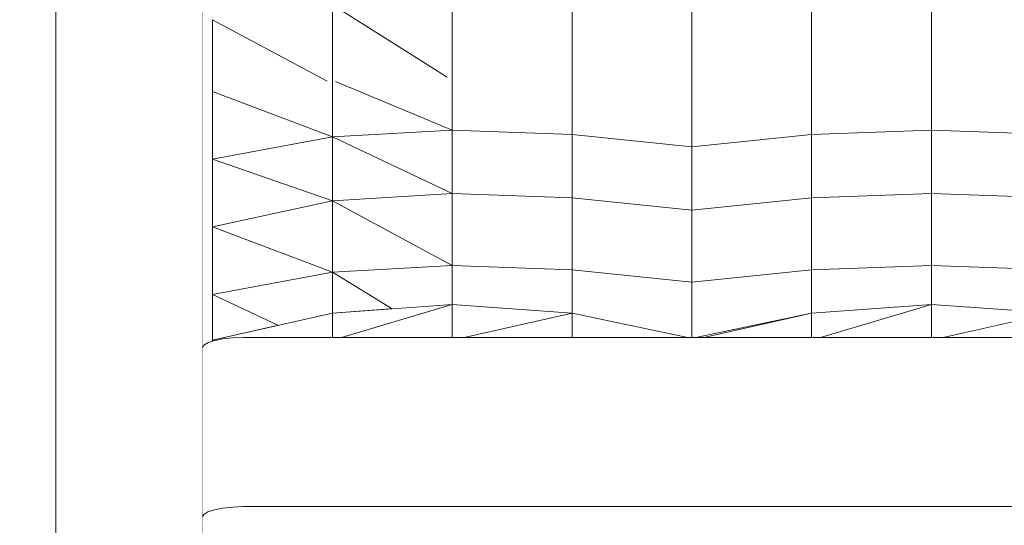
# Model space of a CAD drawing. Header units: millimetres. Extents: x -30280 to 100171, y -17460 to 4378.
# Tile 211 of 256: x 75495 to 75877, y -9442 to -9246. Entities that reach past the tile are written whole.
import ezdxf

# ---------------------------------------------------------------- set-up
doc = ezdxf.new("R2010")
doc.units = ezdxf.units.MM
doc.header["$MEASUREMENT"] = 0
doc.linetypes.add('Wipeout_Contour', pattern=[1000, 0, -1000])
doc.layers.add('Nuevo_09_EI_Mobiliari general', color=7, linetype='Continuous')
doc.layers.add('Nuevo_Ventanas Archicad', color=7, linetype='Continuous')
doc.layers.add('Nuevo_09_EI_Mobiliari general_Pluma_Nº__1', color=7, linetype='Continuous', lineweight=5)
doc.layers.add('Nuevo_Ventanas Archicad_Pluma_Nº__1', color=7, linetype='Continuous', lineweight=5)

# ---------------------------------------------------------------- blocks, each defined once
blk = doc.blocks.new('Elem Sección_286_3', base_point=(91863.52, -13459.98))
at = {"color": 254, "linetype": 'Wipeout_Contour', "lineweight": 0, "ltscale": 304681.935146}
blk.add_wipeout([(75569.36, -9274.18), (75615.86, -9291.8), (75615.86, -9270.45), (75613.88, -9270.22)], dxfattribs=at).dxf.layer = 'Nuevo_09_EI_Mobiliari general'
at = {"color": 254, "linetype": 'Wipeout_Contour', "lineweight": 0, "ltscale": 533153.901451}
blk.add_wipeout([(75615.86, -9360.11), (75569.36, -9370.58), (75570.94, -9370.58), (75573.36, -9370.1), (75577.22, -9369.69), (75581.36, -9369.55), (75615.86, -9369.55)], dxfattribs=at).dxf.layer = 'Nuevo_09_EI_Mobiliari general'
at = {"color": 254, "linetype": 'Wipeout_Contour', "lineweight": 0, "ltscale": 229049.305546}
blk.add_wipeout([(75756.88, -9369.55), (75759.96, -9369.55), (75801.86, -9360.11)], dxfattribs=at).dxf.layer = 'Nuevo_09_EI_Mobiliari general'
at = {"color": 254, "linetype": 'Wipeout_Contour', "lineweight": 0, "ltscale": 228460.977377}
blk.add_wipeout([(75569.36, -9274.18), (75569.36, -9300.42), (75615.86, -9291.8)], dxfattribs=at).dxf.layer = 'Nuevo_09_EI_Mobiliari general'
at = {"color": 254, "linetype": 'Wipeout_Contour', "lineweight": 0, "ltscale": 304824.417641}
blk.add_wipeout([(75615.86, -9369.55), (75619.36, -9369.55), (75662.36, -9356.83), (75615.86, -9360.11)], dxfattribs=at).dxf.layer = 'Nuevo_09_EI_Mobiliari general'
at = {"color": 254, "linetype": 'Wipeout_Contour', "lineweight": 0, "ltscale": 229093.022571}
blk.add_wipeout([(75759.96, -9369.55), (75801.86, -9369.55), (75801.86, -9360.11)], dxfattribs=at).dxf.layer = 'Nuevo_09_EI_Mobiliari general'
at = {"color": 254, "linetype": 'Wipeout_Contour', "lineweight": 0, "ltscale": 304595.304921}
blk.add_wipeout([(75569.36, -9370.99), (75570.05, -9370.76), (75570.94, -9370.58), (75569.36, -9370.58)], dxfattribs=at).dxf.layer = 'Nuevo_09_EI_Mobiliari general'
at = {"color": 254, "linetype": 'Wipeout_Contour', "lineweight": 0, "ltscale": 304866.610923}
blk.add_wipeout([(75617.07, -9270.37), (75662.36, -9289.21), (75662.36, -9268.61), (75660.45, -9268.65)], dxfattribs=at).dxf.layer = 'Nuevo_09_EI_Mobiliari general'
at = {"color": 254, "linetype": 'Wipeout_Contour', "lineweight": 0, "ltscale": 228676.19809}
blk.add_wipeout([(75619.36, -9369.55), (75662.36, -9369.55), (75662.36, -9356.83)], dxfattribs=at).dxf.layer = 'Nuevo_09_EI_Mobiliari general'
at = {"color": 254, "linetype": 'Wipeout_Contour', "lineweight": 0, "ltscale": 305562.793103}
blk.add_wipeout([(75848.36, -9356.83), (75801.86, -9360.11), (75801.86, -9369.55), (75805.36, -9369.55)], dxfattribs=at).dxf.layer = 'Nuevo_09_EI_Mobiliari general'
at = {"color": 254, "linetype": 'Wipeout_Contour', "lineweight": 0, "ltscale": 304781.260749}
blk.add_wipeout([(75615.86, -9291.8), (75662.36, -9289.21), (75617.07, -9270.37), (75615.86, -9270.45)], dxfattribs=at).dxf.layer = 'Nuevo_09_EI_Mobiliari general'
at = {"color": 254, "linetype": 'Wipeout_Contour', "lineweight": 0, "ltscale": 305010.073045}
blk.add_wipeout([(75708.86, -9360.11), (75662.36, -9356.83), (75662.36, -9369.55), (75666.96, -9369.55)], dxfattribs=at).dxf.layer = 'Nuevo_09_EI_Mobiliari general'
at = {"color": 254, "linetype": 'Wipeout_Contour', "lineweight": 0, "ltscale": 229229.980554}
blk.add_wipeout([(75848.36, -9356.83), (75805.36, -9369.55), (75848.36, -9369.55)], dxfattribs=at).dxf.layer = 'Nuevo_09_EI_Mobiliari general'
at = {"color": 254, "linetype": 'Wipeout_Contour', "lineweight": 0, "ltscale": 304672.440745}
blk.add_wipeout([(75569.36, -9246.36), (75613.88, -9270.22), (75615.86, -9270.45), (75615.86, -9240.56)], dxfattribs=at).dxf.layer = 'Nuevo_09_EI_Mobiliari general'
at = {"color": 254, "linetype": 'Wipeout_Contour', "lineweight": 0, "ltscale": 305009.494888}
blk.add_wipeout([(75662.36, -9268.61), (75662.36, -9289.21), (75708.86, -9290.84), (75708.86, -9270.03)], dxfattribs=at).dxf.layer = 'Nuevo_09_EI_Mobiliari general'
at = {"color": 254, "linetype": 'Wipeout_Contour', "lineweight": 0, "ltscale": 228511.271991}
blk.add_wipeout([(75569.36, -9300.42), (75615.86, -9316.57), (75615.86, -9291.8)], dxfattribs=at).dxf.layer = 'Nuevo_09_EI_Mobiliari general'
at = {"color": 254, "linetype": 'Wipeout_Contour', "lineweight": 0, "ltscale": 305748.455352}
blk.add_wipeout([(75894.86, -9360.11), (75848.36, -9356.83), (75848.36, -9369.55), (75852.96, -9369.55)], dxfattribs=at).dxf.layer = 'Nuevo_09_EI_Mobiliari general'
at = {"color": 254, "linetype": 'Wipeout_Contour', "lineweight": 0, "ltscale": 228816.131807}
blk.add_wipeout([(75666.96, -9369.55), (75708.86, -9369.55), (75708.86, -9360.11)], dxfattribs=at).dxf.layer = 'Nuevo_09_EI_Mobiliari general'
at = {"color": 254, "linetype": 'Wipeout_Contour', "lineweight": 0, "ltscale": 304855.78174}
blk.add_wipeout([(75662.36, -9238.82), (75615.86, -9240.56), (75660.45, -9268.65), (75662.36, -9268.61)], dxfattribs=at).dxf.layer = 'Nuevo_09_EI_Mobiliari general'
at = {"color": 254, "linetype": 'Wipeout_Contour', "lineweight": 0, "ltscale": 228449.819339}
blk.add_wipeout([(75569.36, -9246.36), (75569.36, -9274.18), (75613.88, -9270.22)], dxfattribs=at).dxf.layer = 'Nuevo_09_EI_Mobiliari general'
at = {"color": 254, "linetype": 'Wipeout_Contour', "lineweight": 0, "ltscale": 305195.569873}
blk.add_wipeout([(75708.86, -9270.03), (75708.86, -9290.84), (75755.36, -9295.63), (75755.36, -9274.18)], dxfattribs=at).dxf.layer = 'Nuevo_09_EI_Mobiliari general'
at = {"color": 254, "linetype": 'Wipeout_Contour', "lineweight": 0, "ltscale": 228470.408121}
blk.add_wipeout([(75569.36, -9300.42), (75569.36, -9326.67), (75615.86, -9316.57)], dxfattribs=at).dxf.layer = 'Nuevo_09_EI_Mobiliari general'
at = {"color": 254, "linetype": 'Wipeout_Contour', "lineweight": 0, "ltscale": 228903.352502}
blk.add_wipeout([(75708.86, -9369.55), (75753.85, -9369.55), (75708.86, -9360.11)], dxfattribs=at).dxf.layer = 'Nuevo_09_EI_Mobiliari general'
at = {"color": 254, "linetype": 'Wipeout_Contour', "lineweight": 0, "ltscale": 229369.918446}
blk.add_wipeout([(75894.86, -9360.11), (75852.96, -9369.55), (75894.86, -9369.55)], dxfattribs=at).dxf.layer = 'Nuevo_09_EI_Mobiliari general'
at = {"color": 254, "linetype": 'Wipeout_Contour', "lineweight": 0, "ltscale": 456771.928454}
blk.add_wipeout([(75565.36, -9274.18), (75569.36, -9274.18), (75569.36, -9246.36), (75569.36, -9218.55), (75569.36, -9162.92), (75565.36, -9162.92)], dxfattribs=at).dxf.layer = 'Nuevo_09_EI_Mobiliari general'
at = {"color": 254, "linetype": 'Wipeout_Contour', "lineweight": 0, "ltscale": 304997.185547}
blk.add_wipeout([(75662.36, -9238.82), (75662.36, -9268.61), (75708.86, -9270.03), (75708.86, -9239.92)], dxfattribs=at).dxf.layer = 'Nuevo_09_EI_Mobiliari general'
at = {"color": 254, "linetype": 'Wipeout_Contour', "lineweight": 0, "ltscale": 304770.751944}
blk.add_wipeout([(75615.86, -9270.45), (75617.07, -9270.37), (75660.45, -9268.65), (75615.86, -9240.56)], dxfattribs=at).dxf.layer = 'Nuevo_09_EI_Mobiliari general'
at = {"color": 254, "linetype": 'Wipeout_Contour', "lineweight": 0, "ltscale": 228647.993758}
blk.add_wipeout([(75615.86, -9291.8), (75662.36, -9313.82), (75662.36, -9289.21)], dxfattribs=at).dxf.layer = 'Nuevo_09_EI_Mobiliari general'
at = {"color": 254, "linetype": 'Wipeout_Contour', "lineweight": 0, "ltscale": 306084.915123}
blk.add_wipeout([(75581.36, -9435.2), (76301.36, -9435.2), (76301.36, -9369.55), (75581.36, -9369.55)], dxfattribs=at).dxf.layer = 'Nuevo_09_EI_Mobiliari general'
at = {"layer": 'Nuevo_09_EI_Mobiliari general_Pluma_Nº__1', "color": 7, "linetype": 'Continuous', "lineweight": 5}
for p, q in [((75662.36, -9238.82), (75662.36, -9268.61)), ((75615.86, -9240.56), (75615.86, -9270.45)), ((75615.86, -9240.56), (75660.45, -9268.65)), ((75569.36, -9246.36), (75613.88, -9270.22))]:
    blk.add_line(p, q, dxfattribs=at)
at = {"color": 254, "linetype": 'Wipeout_Contour', "lineweight": 0, "ltscale": 228606.270415}
blk.add_wipeout([(75615.86, -9291.8), (75615.86, -9316.57), (75662.36, -9313.82)], dxfattribs=at).dxf.layer = 'Nuevo_09_EI_Mobiliari general'
at = {"color": 254, "linetype": 'Wipeout_Contour', "lineweight": 0, "ltscale": 304647.642041}
blk.add_wipeout([(75581.36, -9435.2), (75581.36, -9369.55), (75577.22, -9369.69), (75577.22, -9435.34)], dxfattribs=at).dxf.layer = 'Nuevo_09_EI_Mobiliari general'
at = {"layer": 'Nuevo_09_EI_Mobiliari general_Pluma_Nº__1', "color": 7, "linetype": 'Continuous', "lineweight": 5}
blk.add_line((75615.86, -9270.45), (75615.86, -9291.8), dxfattribs=at)
at = {"color": 254, "linetype": 'Wipeout_Contour', "lineweight": 0, "ltscale": 305020.539928}
blk.add_wipeout([(75662.36, -9289.21), (75662.36, -9313.82), (75708.86, -9315.45), (75708.86, -9290.84)], dxfattribs=at).dxf.layer = 'Nuevo_09_EI_Mobiliari general'
at = {"color": 254, "linetype": 'Wipeout_Contour', "lineweight": 0, "ltscale": 228520.904058}
blk.add_wipeout([(75569.36, -9326.67), (75615.86, -9344.29), (75615.86, -9316.57)], dxfattribs=at).dxf.layer = 'Nuevo_09_EI_Mobiliari general'
at = {"color": 254, "linetype": 'Wipeout_Contour', "lineweight": 0, "ltscale": 304631.901369}
blk.add_wipeout([(75577.22, -9435.34), (75577.22, -9369.69), (75573.36, -9370.1), (75573.36, -9435.75)], dxfattribs=at).dxf.layer = 'Nuevo_09_EI_Mobiliari general'
at = {"layer": 'Nuevo_09_EI_Mobiliari general_Pluma_Nº__1', "color": 7, "linetype": 'Continuous', "lineweight": 5}
for p in [(75617.07, -9270.37), (75662.36, -9268.61), (75615.86, -9291.8)]:
    blk.add_line(p, (75662.36, -9289.21), dxfattribs=at)
at = {"color": 254, "linetype": 'Wipeout_Contour', "lineweight": 0, "ltscale": 305206.71835}
blk.add_wipeout([(75708.86, -9290.84), (75708.86, -9315.45), (75755.36, -9320.24), (75755.36, -9295.63)], dxfattribs=at).dxf.layer = 'Nuevo_09_EI_Mobiliari general'
at = {"color": 254, "linetype": 'Wipeout_Contour', "lineweight": 0, "ltscale": 228480.238558}
blk.add_wipeout([(75569.36, -9326.67), (75569.36, -9352.91), (75615.86, -9344.29)], dxfattribs=at).dxf.layer = 'Nuevo_09_EI_Mobiliari general'
at = {"color": 254, "linetype": 'Wipeout_Contour', "lineweight": 0, "ltscale": 304617.930464}
blk.add_wipeout([(75573.36, -9435.75), (75573.36, -9370.1), (75570.05, -9370.76), (75570.05, -9436.41)], dxfattribs=at).dxf.layer = 'Nuevo_09_EI_Mobiliari general'
at = {"layer": 'Nuevo_09_EI_Mobiliari general_Pluma_Nº__1', "color": 7, "linetype": 'Continuous', "lineweight": 5}
blk.add_line((75662.36, -9289.21), (75708.86, -9290.84), dxfattribs=at)
at = {"color": 254, "linetype": 'Wipeout_Contour', "lineweight": 0, "ltscale": 305380.189686}
blk.add_wipeout([(75755.36, -9274.18), (75755.36, -9295.63), (75801.86, -9290.84), (75801.86, -9270.03)], dxfattribs=at).dxf.layer = 'Nuevo_09_EI_Mobiliari general'
at = {"color": 254, "linetype": 'Wipeout_Contour', "lineweight": 0, "ltscale": 228657.432825}
blk.add_wipeout([(75615.86, -9316.57), (75662.36, -9341.7), (75662.36, -9313.82)], dxfattribs=at).dxf.layer = 'Nuevo_09_EI_Mobiliari general'
at = {"color": 254, "linetype": 'Wipeout_Contour', "lineweight": 0, "ltscale": 304606.681446}
blk.add_wipeout([(75570.05, -9436.41), (75570.05, -9370.76), (75567.51, -9371.62), (75567.51, -9437.27)], dxfattribs=at).dxf.layer = 'Nuevo_09_EI_Mobiliari general'
at = {"color": 254, "linetype": 'Wipeout_Contour', "lineweight": 0, "ltscale": 305183.00869}
blk.add_wipeout([(75708.86, -9239.92), (75708.86, -9270.03), (75755.36, -9274.18), (75755.36, -9243.14)], dxfattribs=at).dxf.layer = 'Nuevo_09_EI_Mobiliari general'
at = {"color": 254, "linetype": 'Wipeout_Contour', "lineweight": 0, "ltscale": 305563.355217}
blk.add_wipeout([(75801.86, -9270.03), (75801.86, -9290.84), (75848.36, -9289.21), (75848.36, -9268.61)], dxfattribs=at).dxf.layer = 'Nuevo_09_EI_Mobiliari general'
at = {"color": 254, "linetype": 'Wipeout_Contour', "lineweight": 0, "ltscale": 228616.103445}
blk.add_wipeout([(75615.86, -9316.57), (75615.86, -9344.29), (75662.36, -9341.7)], dxfattribs=at).dxf.layer = 'Nuevo_09_EI_Mobiliari general'
at = {"color": 254, "linetype": 'Wipeout_Contour', "lineweight": 0, "ltscale": 304598.920933}
blk.add_wipeout([(75567.51, -9437.27), (75567.51, -9371.62), (75565.91, -9372.62), (75565.91, -9438.27)], dxfattribs=at).dxf.layer = 'Nuevo_09_EI_Mobiliari general'
at = {"layer": 'Nuevo_09_EI_Mobiliari general_Pluma_Nº__1', "color": 7, "linetype": 'Continuous', "lineweight": 5}
for p, q in [((75708.86, -9239.92), (75708.86, -9270.03)), ((75708.86, -9270.03), (75708.86, -9290.84)), ((75615.86, -9291.8), (75615.86, -9316.57))]:
    blk.add_line(p, q, dxfattribs=at)
at = {"color": 254, "linetype": 'Wipeout_Contour', "lineweight": 0, "ltscale": 305367.63598}
blk.add_wipeout([(75755.36, -9243.14), (75755.36, -9274.18), (75801.86, -9270.03), (75801.86, -9239.92)], dxfattribs=at).dxf.layer = 'Nuevo_09_EI_Mobiliari general'
at = {"color": 254, "linetype": 'Wipeout_Contour', "lineweight": 0, "ltscale": 305747.978375}
blk.add_wipeout([(75848.36, -9268.61), (75848.36, -9289.21), (75894.86, -9290.84), (75894.86, -9270.03)], dxfattribs=at).dxf.layer = 'Nuevo_09_EI_Mobiliari general'
at = {"color": 254, "linetype": 'Wipeout_Contour', "lineweight": 0, "ltscale": 305033.365492}
blk.add_wipeout([(75662.36, -9313.82), (75662.36, -9341.7), (75708.86, -9343.33), (75708.86, -9315.45)], dxfattribs=at).dxf.layer = 'Nuevo_09_EI_Mobiliari general'
at = {"color": 254, "linetype": 'Wipeout_Contour', "lineweight": 0, "ltscale": 304702.04111}
blk.add_wipeout([(75615.86, -9344.29), (75569.36, -9352.91), (75594.72, -9364.87), (75615.86, -9360.11)], dxfattribs=at).dxf.layer = 'Nuevo_09_EI_Mobiliari general'
at = {"color": 254, "linetype": 'Wipeout_Contour', "lineweight": 0, "ltscale": 304595.177795}
blk.add_wipeout([(75565.36, -9373.69), (75565.36, -9439.34), (75565.91, -9438.27), (75565.91, -9372.62)], dxfattribs=at).dxf.layer = 'Nuevo_09_EI_Mobiliari general'
at = {"layer": 'Nuevo_09_EI_Mobiliari general_Pluma_Nº__1', "color": 7, "linetype": 'Continuous', "lineweight": 5}
for p, q in [((75755.36, -9243.14), (75755.36, -9274.18)), ((75662.36, -9289.21), (75662.36, -9313.82)), ((75615.86, -9291.8), (75662.36, -9313.82)), ((75615.86, -9316.57), (75662.36, -9313.82))]:
    blk.add_line(p, q, dxfattribs=at)
at = {"color": 254, "linetype": 'Wipeout_Contour', "lineweight": 0, "ltscale": 305551.06815}
blk.add_wipeout([(75801.86, -9239.92), (75801.86, -9270.03), (75848.36, -9268.61), (75848.36, -9238.82)], dxfattribs=at).dxf.layer = 'Nuevo_09_EI_Mobiliari general'
at = {"color": 254, "linetype": 'Wipeout_Contour', "lineweight": 0, "ltscale": 305219.540511}
blk.add_wipeout([(75708.86, -9315.45), (75708.86, -9343.33), (75755.36, -9348.12), (75755.36, -9320.24)], dxfattribs=at).dxf.layer = 'Nuevo_09_EI_Mobiliari general'
at = {"color": 254, "linetype": 'Wipeout_Contour', "lineweight": 0, "ltscale": 304881.954193}
blk.add_wipeout([(75615.86, -9344.29), (75639.06, -9358.48), (75662.36, -9356.83), (75662.36, -9341.7)], dxfattribs=at).dxf.layer = 'Nuevo_09_EI_Mobiliari general'
at = {"color": 254, "linetype": 'Wipeout_Contour', "lineweight": 0, "ltscale": 304627.895582}
blk.add_wipeout([(75569.36, -9352.91), (75569.36, -9370.58), (75582.39, -9367.65), (75594.72, -9364.87)], dxfattribs=at).dxf.layer = 'Nuevo_09_EI_Mobiliari general'
at = {"color": 254, "linetype": 'Wipeout_Contour', "lineweight": 0, "ltscale": 3979395.991536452}
blk.add_wipeout([(75565.36, -9439.34), (75565.36, -9508.54), (75581.36, -9508.54), (75581.36, -9446.58), (75631.36, -9446.58), (75631.36, -9445.52), (75679.06, -9445.52), (75679.06, -9446.58), (75713.12, -9446.58), (75713.12, -9445.52), (75760.81, -9445.52), (75760.81, -9446.58), (75794.88, -9446.58), (75794.88, -9445.52), (75842.57, -9445.52), (75842.57, -9446.58), (75876.64, -9446.58), (75876.64, -9445.52), (75924.33, -9445.52), (75924.33, -9446.58), (75958.4, -9446.58), (75958.4, -9445.52), (76006.09, -9445.52), (76006.09, -9446.58), (76040.16, -9446.58), (76040.16, -9445.52), (76087.85, -9445.52), (76087.85, -9446.58), (76121.91, -9446.58), (76121.91, -9445.52), (76169.61, -9445.52), (76169.61, -9446.58), (76203.67, -9446.58), (76203.67, -9445.52), (76251.36, -9445.52), (76251.36, -9446.58), (76301.36, -9446.58), (76301.36, -9508.54), (76317.36, -9508.54), (76317.36, -9439.34), (76316.82, -9438.27), (76315.22, -9437.27), (76312.68, -9436.41), (76309.36, -9435.75), (76305.5, -9435.34), (76301.36, -9435.2), (75581.36, -9435.2), (75577.22, -9435.34), (75573.36, -9435.75), (75570.05, -9436.41), (75567.51, -9437.27), (75565.91, -9438.27)], dxfattribs=at).dxf.layer = 'Nuevo_09_EI_Mobiliari general'
at = {"layer": 'Nuevo_09_EI_Mobiliari general_Pluma_Nº__1', "color": 7, "linetype": 'Continuous', "lineweight": 5}
for p, q in [((75801.86, -9239.92), (75801.86, -9270.03)), ((75708.86, -9290.84), (75708.86, -9315.45)), ((75662.36, -9313.82), (75708.86, -9315.45)), ((75577.22, -9369.69), (75573.36, -9370.1)), ((75581.36, -9369.55), (75577.22, -9369.69)), ((75565.91, -9438.27), (75565.36, -9439.34)), ((75567.51, -9437.27), (75565.91, -9438.27)), ((75570.05, -9436.41), (75567.51, -9437.27)), ((75573.36, -9435.75), (75570.05, -9436.41)), ((75577.22, -9435.34), (75573.36, -9435.75)), ((75581.36, -9435.2), (75577.22, -9435.34)), ((76301.36, -9435.2), (75581.36, -9435.2)), ((75565.36, -9439.34), (75565.36, -9508.54))]:
    blk.add_line(p, q, dxfattribs=at)
at = {"color": 254, "linetype": 'Wipeout_Contour', "lineweight": 0, "ltscale": 305735.698767}
blk.add_wipeout([(75848.36, -9238.82), (75848.36, -9268.61), (75894.86, -9270.03), (75894.86, -9239.92)], dxfattribs=at).dxf.layer = 'Nuevo_09_EI_Mobiliari general'
at = {"color": 254, "linetype": 'Wipeout_Contour', "lineweight": 0, "ltscale": 532998.660565}
blk.add_wipeout([(75569.36, -9274.18), (75565.36, -9274.18), (75565.36, -9373.69), (75565.91, -9372.62), (75567.51, -9371.62), (75569.36, -9370.99), (75569.36, -9352.91)], dxfattribs=at).dxf.layer = 'Nuevo_09_EI_Mobiliari general'
at = {"color": 254, "linetype": 'Wipeout_Contour', "lineweight": 0, "ltscale": 305391.331472}
blk.add_wipeout([(75755.36, -9295.63), (75755.36, -9320.24), (75801.86, -9315.45), (75801.86, -9290.84)], dxfattribs=at).dxf.layer = 'Nuevo_09_EI_Mobiliari general'
at = {"color": 254, "linetype": 'Wipeout_Contour', "lineweight": 0, "ltscale": 305044.089135}
blk.add_wipeout([(75662.36, -9341.7), (75662.36, -9356.83), (75708.86, -9360.11), (75708.86, -9343.33)], dxfattribs=at).dxf.layer = 'Nuevo_09_EI_Mobiliari general'
at = {"color": 254, "linetype": 'Wipeout_Contour', "lineweight": 0, "ltscale": 228600.370091}
blk.add_wipeout([(75615.86, -9344.29), (75615.86, -9360.11), (75639.06, -9358.48)], dxfattribs=at).dxf.layer = 'Nuevo_09_EI_Mobiliari general'
at = {"layer": 'Nuevo_09_EI_Mobiliari general_Pluma_Nº__1', "color": 7, "linetype": 'Continuous', "lineweight": 5}
for p, q in [((75565.36, -9162.92), (75565.36, -9274.18)), ((75848.36, -9238.82), (75848.36, -9268.61)), ((75569.36, -9246.36), (75569.36, -9274.18)), ((75565.36, -9274.18), (75565.36, -9373.69)), ((75569.36, -9274.18), (75569.36, -9300.42)), ((75569.36, -9274.18), (75615.86, -9291.8)), ((75755.36, -9274.18), (75755.36, -9295.63)), ((75569.36, -9300.42), (75615.86, -9291.8)), ((75708.86, -9290.84), (75755.36, -9295.63)), ((75569.36, -9300.42), (75569.36, -9326.67)), ((75569.36, -9300.42), (75615.86, -9316.57)), ((75662.36, -9313.82), (75662.36, -9341.7)), ((75569.36, -9326.67), (75615.86, -9316.57)), ((75615.86, -9316.57), (75615.86, -9344.29)), ((75615.86, -9316.57), (75662.36, -9341.7)), ((75569.36, -9326.67), (75569.36, -9352.91)), ((75569.36, -9326.67), (75615.86, -9344.29)), ((75615.86, -9344.29), (75662.36, -9341.7)), ((75662.36, -9341.7), (75662.36, -9356.83)), ((75569.36, -9352.91), (75615.86, -9344.29)), ((75615.86, -9344.29), (75615.86, -9360.11)), ((75615.86, -9344.29), (75639.06, -9358.48)), ((75569.36, -9352.91), (75569.36, -9370.58)), ((75569.36, -9352.91), (75594.72, -9364.87)), ((75615.86, -9360.11), (75662.36, -9356.83)), ((75619.36, -9369.55), (75662.36, -9356.83)), ((75662.36, -9369.55), (75662.36, -9356.83)), ((75569.36, -9370.58), (75615.86, -9360.11)), ((75615.86, -9369.55), (75615.86, -9360.11)), ((75565.91, -9372.62), (75565.36, -9373.69)), ((75565.36, -9439.34), (75565.36, -9373.69)), ((75567.51, -9371.62), (75565.91, -9372.62)), ((75569.36, -9370.99), (75567.51, -9371.62)), ((75569.36, -9370.58), (75570.94, -9370.58)), ((75569.36, -9370.58), (75569.36, -9370.99)), ((75570.05, -9370.76), (75569.36, -9370.99)), ((75570.94, -9370.58), (75570.05, -9370.76)), ((75573.36, -9370.1), (75570.94, -9370.58))]:
    blk.add_line(p, q, dxfattribs=at)
at = {"color": 254, "linetype": 'Wipeout_Contour', "lineweight": 0, "ltscale": 305574.380255}
blk.add_wipeout([(75801.86, -9290.84), (75801.86, -9315.45), (75848.36, -9313.82), (75848.36, -9289.21)], dxfattribs=at).dxf.layer = 'Nuevo_09_EI_Mobiliari general'
at = {"color": 254, "linetype": 'Wipeout_Contour', "lineweight": 0, "ltscale": 381561.6985}
blk.add_wipeout([(75755.36, -9348.12), (75708.86, -9343.33), (75708.86, -9360.11), (75753.85, -9369.55), (75755.36, -9369.55)], dxfattribs=at).dxf.layer = 'Nuevo_09_EI_Mobiliari general'
at = {"layer": 'Nuevo_09_EI_Mobiliari general_Pluma_Nº__1', "color": 7, "linetype": 'Continuous', "lineweight": 5}
for p, q in [((75801.86, -9270.03), (75801.86, -9290.84)), ((75755.36, -9295.63), (75801.86, -9290.84)), ((75708.86, -9315.45), (75708.86, -9343.33)), ((75662.36, -9341.7), (75708.86, -9343.33)), ((75708.86, -9343.33), (75708.86, -9360.11)), ((75662.36, -9356.83), (75708.86, -9360.11)), ((75666.96, -9369.55), (75708.86, -9360.11)), ((75708.86, -9369.55), (75708.86, -9360.11))]:
    blk.add_line(p, q, dxfattribs=at)
at = {"color": 254, "linetype": 'Wipeout_Contour', "lineweight": 0, "ltscale": 305758.996739}
blk.add_wipeout([(75848.36, -9289.21), (75848.36, -9313.82), (75894.86, -9315.45), (75894.86, -9290.84)], dxfattribs=at).dxf.layer = 'Nuevo_09_EI_Mobiliari general'
at = {"color": 254, "linetype": 'Wipeout_Contour', "lineweight": 0, "ltscale": 305404.145884}
blk.add_wipeout([(75755.36, -9320.24), (75755.36, -9348.12), (75801.86, -9343.33), (75801.86, -9315.45)], dxfattribs=at).dxf.layer = 'Nuevo_09_EI_Mobiliari general'
at = {"layer": 'Nuevo_09_EI_Mobiliari general_Pluma_Nº__1', "color": 7, "linetype": 'Continuous', "lineweight": 5}
for p, q in [((75848.36, -9268.61), (75848.36, -9289.21)), ((75801.86, -9290.84), (75848.36, -9289.21)), ((75848.36, -9289.21), (75894.86, -9290.84)), ((75755.36, -9295.63), (75755.36, -9320.24)), ((75708.86, -9315.45), (75755.36, -9320.24))]:
    blk.add_line(p, q, dxfattribs=at)
at = {"color": 254, "linetype": 'Wipeout_Contour', "lineweight": 0, "ltscale": 305587.182575}
blk.add_wipeout([(75801.86, -9315.45), (75801.86, -9343.33), (75848.36, -9341.7), (75848.36, -9313.82)], dxfattribs=at).dxf.layer = 'Nuevo_09_EI_Mobiliari general'
at = {"layer": 'Nuevo_09_EI_Mobiliari general_Pluma_Nº__1', "color": 7, "linetype": 'Continuous', "lineweight": 5}
for p in [(75801.86, -9290.84), (75755.36, -9320.24)]:
    blk.add_line(p, (75801.86, -9315.45), dxfattribs=at)
at = {"color": 254, "linetype": 'Wipeout_Contour', "lineweight": 0, "ltscale": 305771.791329}
blk.add_wipeout([(75848.36, -9313.82), (75848.36, -9341.7), (75894.86, -9343.33), (75894.86, -9315.45)], dxfattribs=at).dxf.layer = 'Nuevo_09_EI_Mobiliari general'
at = {"color": 254, "linetype": 'Wipeout_Contour', "lineweight": 0, "ltscale": 381750.238945}
blk.add_wipeout([(75755.36, -9369.55), (75756.88, -9369.55), (75801.86, -9360.11), (75801.86, -9343.33), (75755.36, -9348.12)], dxfattribs=at).dxf.layer = 'Nuevo_09_EI_Mobiliari general'
at = {"layer": 'Nuevo_09_EI_Mobiliari general_Pluma_Nº__1', "color": 7, "linetype": 'Continuous', "lineweight": 5}
for p, q in [((75848.36, -9289.21), (75848.36, -9313.82)), ((75801.86, -9315.45), (75848.36, -9313.82)), ((75848.36, -9313.82), (75894.86, -9315.45)), ((75755.36, -9320.24), (75755.36, -9348.12)), ((75708.86, -9343.33), (75755.36, -9348.12)), ((75755.36, -9348.12), (75755.36, -9369.55)), ((75708.86, -9360.11), (75753.85, -9369.55)), ((76301.36, -9369.55), (75581.36, -9369.55))]:
    blk.add_line(p, q, dxfattribs=at)
at = {"color": 254, "linetype": 'Wipeout_Contour', "lineweight": 0, "ltscale": 305597.886909}
blk.add_wipeout([(75801.86, -9343.33), (75801.86, -9360.11), (75848.36, -9356.83), (75848.36, -9341.7)], dxfattribs=at).dxf.layer = 'Nuevo_09_EI_Mobiliari general'
at = {"layer": 'Nuevo_09_EI_Mobiliari general_Pluma_Nº__1', "color": 7, "linetype": 'Continuous', "lineweight": 5}
for p, q in [((75801.86, -9315.45), (75801.86, -9343.33)), ((75755.36, -9348.12), (75801.86, -9343.33)), ((75801.86, -9343.33), (75801.86, -9360.11)), ((75756.88, -9369.55), (75801.86, -9360.11)), ((75759.96, -9369.55), (75801.86, -9360.11)), ((75801.86, -9369.55), (75801.86, -9360.11))]:
    blk.add_line(p, q, dxfattribs=at)
at = {"color": 254, "linetype": 'Wipeout_Contour', "lineweight": 0, "ltscale": 305782.489077}
blk.add_wipeout([(75848.36, -9356.83), (75894.86, -9360.11), (75894.86, -9343.33), (75848.36, -9341.7)], dxfattribs=at).dxf.layer = 'Nuevo_09_EI_Mobiliari general'
at = {"layer": 'Nuevo_09_EI_Mobiliari general_Pluma_Nº__1', "color": 7, "linetype": 'Continuous', "lineweight": 5}
for p, q in [((75848.36, -9313.82), (75848.36, -9341.7)), ((75801.86, -9343.33), (75848.36, -9341.7)), ((75848.36, -9341.7), (75894.86, -9343.33)), ((75848.36, -9341.7), (75848.36, -9356.83)), ((75801.86, -9360.11), (75848.36, -9356.83)), ((75805.36, -9369.55), (75848.36, -9356.83)), ((75848.36, -9369.55), (75848.36, -9356.83)), ((75848.36, -9356.83), (75894.86, -9360.11)), ((75852.96, -9369.55), (75894.86, -9360.11))]:
    blk.add_line(p, q, dxfattribs=at)
blk = doc.blocks.new('Elem Sección_318_3', base_point=(91863.52, -13459.98))
at = {"color": 254, "linetype": 'Wipeout_Contour', "lineweight": 0, "ltscale": 304004.169078}
blk.add_wipeout([(75468.49, -7749.98), (75468.49, -9759.98), (75508.49, -9759.98), (75508.49, -7749.98)], dxfattribs=at).dxf.layer = 'Nuevo_Ventanas Archicad'
at = {"color": 254, "linetype": 'Wipeout_Contour', "lineweight": 0, "ltscale": 7743803.953411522}
blk.add_wipeout([(75508.49, -9759.98), (75581.36, -9759.98), (75581.36, -9572.72), (75565.36, -9572.72), (75565.36, -9465.33), (75565.36, -9427.32), (75565.36, -9115.01), (75565.36, -9105.4), (75565.36, -9059.76), (75565.91, -9055.67), (75567.51, -9051.85), (75569.36, -9049.46), (75569.36, -9047.89), (75570.94, -9047.89), (75573.36, -9046.05), (75577.22, -9044.47), (75581.36, -9043.93), (76301.36, -9043.93), (76305.5, -9044.47), (76309.36, -9046.05), (76311.78, -9047.89), (76313.36, -9047.89), (76313.36, -9049.46), (76315.22, -9051.85), (76316.82, -9055.67), (76317.36, -9059.76), (76317.36, -9105.4), (76317.36, -9115.01), (76317.36, -9467.64), (76317.36, -9482.6), (76317.36, -9501.04), (76317.36, -9508.54), (76317.36, -9572.72), (76301.36, -9572.72), (76301.36, -9759.98), (76480.4, -9759.98), (76480.4, -9572.72), (76464.4, -9572.72), (76464.4, -9059.76), (76464.95, -9055.67), (76466.54, -9051.85), (76468.4, -9049.46), (76468.4, -9047.89), (76469.98, -9047.89), (76472.4, -9046.05), (76476.26, -9044.47), (76480.4, -9043.93), (77200.4, -9043.93), (77204.54, -9044.47), (77208.4, -9046.05), (77210.82, -9047.89), (77212.4, -9047.89), (77212.4, -9049.46), (77214.26, -9051.85), (77215.86, -9055.67), (77216.4, -9059.76), (77216.4, -9467.64), (77216.4, -9501.04), (77216.4, -9572.72), (77200.4, -9572.72), (77200.4, -9759.98), (77392.66, -9759.98), (77392.66, -9572.72), (77376.66, -9572.72), (77376.66, -9508.54), (77376.66, -9501.04), (77376.66, -9482.6), (77376.66, -9443.87), (77376.66, -9115.01), (77376.66, -9105.4), (77376.66, -9059.76), (77377.21, -9055.67), (77378.8, -9051.85), (77380.66, -9049.46), (77380.66, -9047.89), (77382.24, -9047.89), (77384.66, -9046.05), (77388.52, -9044.47), (77392.66, -9043.93), (78112.66, -9043.93), (78116.8, -9044.47), (78120.66, -9046.05), (78123.08, -9047.89), (78124.66, -9047.89), (78124.66, -9049.46), (78126.52, -9051.85), (78128.11, -9055.67), (78128.66, -9059.76), (78128.66, -9105.4), (78128.66, -9115.01), (78128.66, -9443.87), (78128.66, -9482.6), (78128.66, -9501.04), (78128.66, -9508.54), (78128.66, -9572.72), (78112.66, -9572.72), (78112.66, -9759.98), (78598.47, -9759.98), (78598.47, -7749.98), (75508.49, -7749.98)], dxfattribs=at).dxf.layer = 'Nuevo_Ventanas Archicad'
at = {"layer": 'Nuevo_Ventanas Archicad_Pluma_Nº__1', "color": 7, "linetype": 'Continuous', "lineweight": 5}
blk.add_line((75508.49, -9759.98), (75508.49, -7749.98), dxfattribs=at)

msp = doc.modelspace()

# ---------------------------------------------------------------- block references
at = {"layer": 'Nuevo_09_EI_Mobiliari general', "lineweight": 0}
msp.add_blockref('Elem Sección_286_3', (91863.52, -13459.98), dxfattribs=at)

# ---------------------------------------------------------------- next in the draw order: block references
at = {"layer": 'Nuevo_Ventanas Archicad', "lineweight": 0}
msp.add_blockref('Elem Sección_318_3', (91863.52, -13459.98), dxfattribs=at)

doc.saveas('drawing.dxf')
